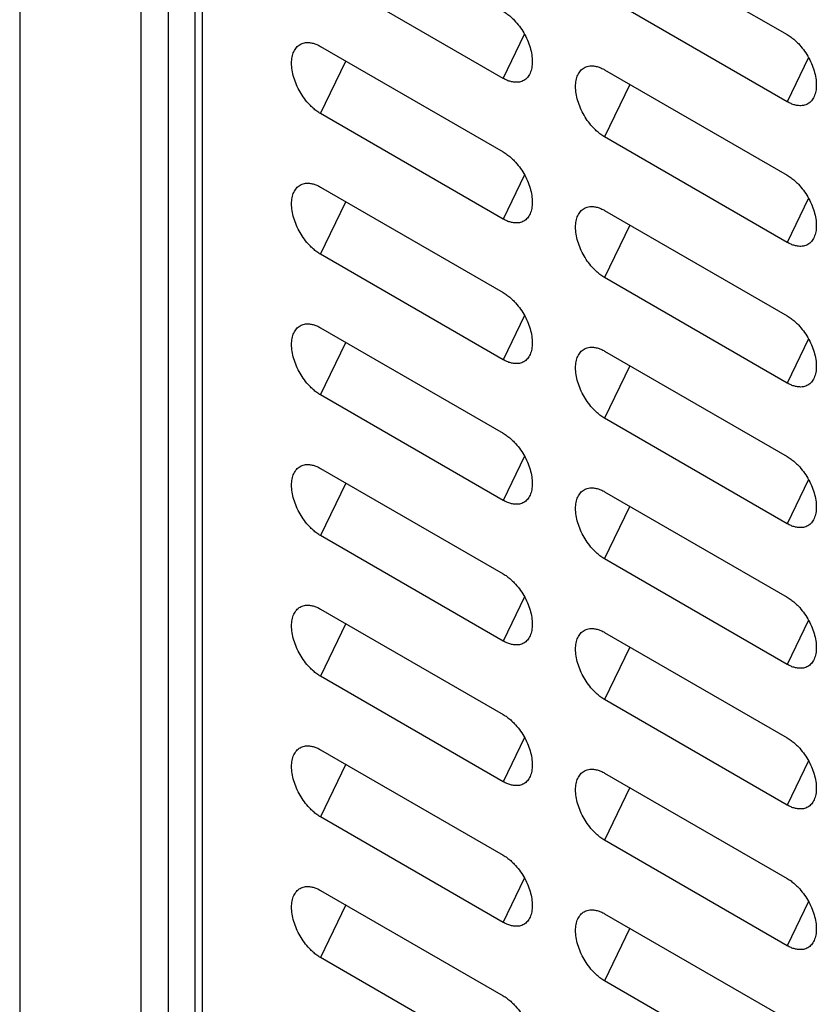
# Model space of a CAD drawing. Header units: millimetres. Extents: x 185.5 to 214.8, y 173.6 to 227.8.
# Tile 7 of 17: x 192.4 to 196.6, y 203.3 to 208.4. Entities that reach past the tile are written whole.
import ezdxf

# ---------------------------------------------------------------- set-up
doc = ezdxf.new("R2010")
doc.units = ezdxf.units.MM

msp = doc.modelspace()

# ---------------------------------------------------------------- linework, layer by layer
at = {"color": 7, "linetype": 'Continuous', "lineweight": 25}
for p, q in [((192.3914, 213.7409), (192.3914, 178.3043)), ((193.0289, 177.9491), (193.0266, 213.3744)), ((193.346, 213.3574), (193.346, 181.7534)), ((193.1681, 177.8715), (193.1705, 213.2913)), ((193.3091, 177.793), (193.3091, 213.2113)), ((195.4497, 208.889), (196.4043, 208.3381)), ((194.9193, 208.1089), (193.9647, 208.6599)), ((196.4043, 207.9869), (195.4497, 208.5378)), ((193.9647, 208.2761), (194.9193, 207.7251)), ((195.4497, 208.154), (196.4043, 207.6031)), ((194.9193, 207.374), (193.9647, 207.9249)), ((196.4043, 207.2519), (195.4497, 207.8029)), ((193.9647, 207.5411), (194.9193, 206.9901)), ((195.4497, 207.419), (196.4043, 206.8681)), ((194.9193, 206.639), (193.9647, 207.1899)), ((196.4043, 206.5169), (195.4497, 207.0679)), ((193.9647, 206.8061), (194.9193, 206.2552)), ((195.4497, 206.6841), (196.4043, 206.1331)), ((194.9193, 205.904), (193.9647, 206.4549)), ((196.4043, 205.782), (195.4497, 206.3329)), ((193.9647, 206.0711), (194.9193, 205.5202)), ((195.4497, 205.9491), (196.4043, 205.3981)), ((194.9193, 205.169), (193.9647, 205.72)), ((196.4043, 205.047), (195.4497, 205.5979)), ((193.9647, 205.3361), (194.9193, 204.7852)), ((195.4497, 205.2141), (196.4043, 204.6632)), ((194.9193, 204.434), (193.9647, 204.985)), ((196.4043, 204.312), (195.4497, 204.8629)), ((193.9647, 204.6012), (194.9193, 204.0502)), ((195.4497, 204.4791), (196.4043, 203.9282)), ((194.9193, 203.6991), (193.9647, 204.25)), ((196.4043, 203.577), (195.4497, 204.128)), ((193.9647, 203.8662), (194.9193, 203.3153)), ((195.4497, 203.7442), (196.4043, 203.1932)), ((194.9193, 202.9641), (193.9647, 203.515)), ((196.4043, 202.8421), (195.4497, 203.393))]:
    msp.add_line(p, q, dxfattribs=at)
at = {"color": 8, "linetype": 'Continuous', "lineweight": 25}
for p, q in [((194.9193, 208.1089), (195.03, 208.3394)), ((196.5149, 208.2174), (196.4043, 207.9869)), ((193.9647, 207.9249), (194.0967, 208.1999)), ((195.5817, 208.0778), (195.4497, 207.8029)), ((195.03, 207.6044), (194.9193, 207.374)), ((193.9647, 207.1899), (194.0967, 207.4649)), ((196.5149, 207.4824), (196.4043, 207.2519)), ((195.5817, 207.3429), (195.4497, 207.0679)), ((195.03, 206.8694), (194.9193, 206.639)), ((193.9647, 206.4549), (194.0967, 206.7299)), ((196.5149, 206.7474), (196.4043, 206.5169)), ((195.5817, 206.6079), (195.4497, 206.3329)), ((195.03, 206.1345), (194.9193, 205.904)), ((196.5149, 206.0124), (196.4043, 205.782)), ((194.0967, 205.9949), (193.9647, 205.72)), ((195.4497, 205.5979), (195.5817, 205.8729)), ((195.03, 205.3995), (194.9193, 205.169)), ((194.0967, 205.26), (193.9647, 204.985)), ((196.5149, 205.2775), (196.4043, 205.047)), ((195.5817, 205.1379), (195.4497, 204.8629)), ((195.03, 204.6645), (194.9193, 204.434)), ((194.0967, 204.525), (193.9647, 204.25)), ((196.5149, 204.5425), (196.4043, 204.312)), ((195.5817, 204.403), (195.4497, 204.128)), ((194.9193, 203.6991), (195.03, 203.9295)), ((194.0967, 203.79), (193.9647, 203.515)), ((196.5149, 203.8075), (196.4043, 203.577)), ((195.5817, 203.668), (195.4497, 203.393))]:
    msp.add_line(p, q, dxfattribs=at)
at = {"color": 7, "linetype": 'Continuous', "lineweight": 25}
for points, knots in [([(194.9193, 208.4601), (194.9226, 208.4581), (194.9292, 208.4541), (194.9391, 208.4473), (194.9488, 208.4397), (194.9585, 208.4315), (194.9681, 208.4226), (194.9837, 208.4067), (195.0044, 208.3822), (195.0275, 208.347), (195.0465, 208.3094), (195.0605, 208.2706), (195.0694, 208.2323), (195.0723, 208.1962), (195.0694, 208.1635), (195.0605, 208.1355), (195.0465, 208.1129), (195.0275, 208.0971), (195.0044, 208.0886), (194.9808, 208.0879), (194.9587, 208.0919), (194.9391, 208.0984), (194.9259, 208.1054), (194.9193, 208.1089)], [0, 0, 0, 0, 0.020785, 0.041484, 0.062188, 0.082986, 0.103968, 0.125218, 0.188106, 0.250083, 0.312031, 0.37502, 0.437957, 0.500032, 0.562029, 0.625044, 0.687955, 0.749981, 0.811881, 0.874846, 0.917024, 0.958504, 1, 1, 1, 1]), ([(196.4043, 208.3381), (196.4076, 208.3361), (196.4142, 208.3321), (196.424, 208.3252), (196.4337, 208.3177), (196.4434, 208.3095), (196.453, 208.3005), (196.4686, 208.2847), (196.4893, 208.2602), (196.5125, 208.225), (196.5314, 208.1873), (196.5454, 208.1486), (196.5543, 208.1103), (196.5573, 208.0742), (196.5543, 208.0415), (196.5454, 208.0135), (196.5314, 207.9909), (196.5125, 207.9751), (196.4893, 207.9666), (196.4657, 207.9658), (196.4436, 207.9699), (196.4241, 207.9764), (196.4109, 207.9834), (196.4043, 207.9869)], [0, 0, 0, 0, 0.020785, 0.041484, 0.062188, 0.082986, 0.103967, 0.125218, 0.188106, 0.250083, 0.312031, 0.37502, 0.437957, 0.500032, 0.56203, 0.625044, 0.687956, 0.749982, 0.811881, 0.874846, 0.917024, 0.958504, 1, 1, 1, 1]), ([(193.9647, 207.9249), (193.9614, 207.9269), (193.9548, 207.9309), (193.945, 207.9377), (193.9353, 207.9452), (193.9256, 207.9535), (193.916, 207.9624), (193.9004, 207.9782), (193.8797, 208.0028), (193.8566, 208.038), (193.8376, 208.0756), (193.8236, 208.1144), (193.8147, 208.1527), (193.8117, 208.1888), (193.8147, 208.2215), (193.8236, 208.2495), (193.8376, 208.2721), (193.8565, 208.2879), (193.8797, 208.2964), (193.9033, 208.2971), (193.9254, 208.2931), (193.945, 208.2866), (193.9581, 208.2796), (193.9647, 208.2761)], [0, 0, 0, 0, 0.020785, 0.041485, 0.062188, 0.082987, 0.103968, 0.125219, 0.188106, 0.250083, 0.312031, 0.37502, 0.437957, 0.500032, 0.562029, 0.625044, 0.687955, 0.749981, 0.811881, 0.874846, 0.917024, 0.958503, 1, 1, 1, 1]), ([(195.4497, 207.8029), (195.4464, 207.8048), (195.4398, 207.8088), (195.4299, 207.8157), (195.4202, 207.8232), (195.4105, 207.8314), (195.4009, 207.8404), (195.3853, 207.8562), (195.3646, 207.8807), (195.3415, 207.9159), (195.3225, 207.9536), (195.3085, 207.9923), (195.2996, 208.0306), (195.2967, 208.0667), (195.2996, 208.0994), (195.3085, 208.1274), (195.3225, 208.1501), (195.3415, 208.1658), (195.3646, 208.1743), (195.3882, 208.1751), (195.4103, 208.171), (195.4299, 208.1645), (195.4431, 208.1575), (195.4497, 208.154)], [0, 0, 0, 0, 0.020785, 0.041484, 0.062188, 0.082986, 0.103968, 0.125218, 0.188106, 0.250083, 0.312031, 0.37502, 0.437957, 0.500032, 0.562029, 0.625044, 0.687956, 0.749981, 0.811881, 0.874846, 0.917024, 0.958504, 1, 1, 1, 1]), ([(194.9193, 207.7251), (194.9226, 207.7231), (194.9292, 207.7192), (194.9391, 207.7123), (194.9488, 207.7048), (194.9585, 207.6965), (194.9681, 207.6876), (194.9837, 207.6718), (195.0044, 207.6473), (195.0275, 207.6121), (195.0465, 207.5744), (195.0605, 207.5356), (195.0694, 207.4973), (195.0723, 207.4612), (195.0694, 207.4286), (195.0605, 207.4006), (195.0465, 207.3779), (195.0275, 207.3621), (195.0044, 207.3536), (194.9808, 207.3529), (194.9587, 207.3569), (194.9391, 207.3635), (194.9259, 207.3705), (194.9193, 207.374)], [0, 0, 0, 0, 0.020785, 0.041484, 0.062188, 0.082986, 0.103968, 0.125218, 0.188106, 0.250083, 0.312031, 0.37502, 0.437957, 0.500032, 0.562029, 0.625044, 0.687955, 0.749981, 0.811881, 0.874846, 0.917024, 0.958504, 1, 1, 1, 1]), ([(196.4043, 207.6031), (196.4076, 207.6011), (196.4142, 207.5971), (196.424, 207.5902), (196.4337, 207.5827), (196.4434, 207.5745), (196.453, 207.5656), (196.4686, 207.5497), (196.4893, 207.5252), (196.5125, 207.49), (196.5314, 207.4524), (196.5454, 207.4136), (196.5543, 207.3753), (196.5573, 207.3392), (196.5543, 207.3065), (196.5454, 207.2785), (196.5314, 207.2559), (196.5125, 207.2401), (196.4893, 207.2316), (196.4657, 207.2309), (196.4436, 207.2349), (196.4241, 207.2414), (196.4109, 207.2484), (196.4043, 207.2519)], [0, 0, 0, 0, 0.020785, 0.041484, 0.062188, 0.082986, 0.103967, 0.125218, 0.188106, 0.250083, 0.312031, 0.37502, 0.437957, 0.500032, 0.56203, 0.625044, 0.687956, 0.749982, 0.811881, 0.874846, 0.917024, 0.958504, 1, 1, 1, 1]), ([(193.9647, 207.1899), (193.9614, 207.1919), (193.9548, 207.1959), (193.945, 207.2027), (193.9353, 207.2103), (193.9256, 207.2185), (193.916, 207.2274), (193.9004, 207.2433), (193.8797, 207.2678), (193.8566, 207.303), (193.8376, 207.3406), (193.8236, 207.3794), (193.8147, 207.4177), (193.8117, 207.4538), (193.8147, 207.4865), (193.8236, 207.5145), (193.8376, 207.5371), (193.8565, 207.5529), (193.8797, 207.5614), (193.9033, 207.5621), (193.9254, 207.5581), (193.945, 207.5516), (193.9581, 207.5446), (193.9647, 207.5411)], [0, 0, 0, 0, 0.020785, 0.041485, 0.062188, 0.082987, 0.103968, 0.125219, 0.188106, 0.250083, 0.312031, 0.37502, 0.437957, 0.500032, 0.562029, 0.625044, 0.687955, 0.749981, 0.811881, 0.874846, 0.917024, 0.958503, 1, 1, 1, 1]), ([(195.4497, 207.0679), (195.4464, 207.0699), (195.4398, 207.0738), (195.4299, 207.0807), (195.4202, 207.0882), (195.4105, 207.0965), (195.4009, 207.1054), (195.3853, 207.1212), (195.3646, 207.1457), (195.3415, 207.1809), (195.3225, 207.2186), (195.3085, 207.2574), (195.2996, 207.2957), (195.2967, 207.3318), (195.2996, 207.3644), (195.3085, 207.3924), (195.3225, 207.4151), (195.3415, 207.4309), (195.3646, 207.4394), (195.3882, 207.4401), (195.4103, 207.4361), (195.4299, 207.4295), (195.4431, 207.4225), (195.4497, 207.419)], [0, 0, 0, 0, 0.020785, 0.041484, 0.062188, 0.082986, 0.103968, 0.125218, 0.188106, 0.250083, 0.312031, 0.37502, 0.437957, 0.500032, 0.562029, 0.625044, 0.687956, 0.749981, 0.811881, 0.874846, 0.917024, 0.958504, 1, 1, 1, 1]), ([(194.9193, 206.9901), (194.9226, 206.9881), (194.9292, 206.9842), (194.9391, 206.9773), (194.9488, 206.9698), (194.9585, 206.9616), (194.9681, 206.9526), (194.9837, 206.9368), (195.0044, 206.9123), (195.0275, 206.8771), (195.0465, 206.8394), (195.0605, 206.8007), (195.0694, 206.7624), (195.0723, 206.7263), (195.0694, 206.6936), (195.0605, 206.6656), (195.0465, 206.6429), (195.0275, 206.6272), (195.0044, 206.6187), (194.9808, 206.6179), (194.9587, 206.622), (194.9391, 206.6285), (194.9259, 206.6355), (194.9193, 206.639)], [0, 0, 0, 0, 0.020785, 0.041484, 0.062188, 0.082986, 0.103968, 0.125218, 0.188106, 0.250083, 0.312031, 0.37502, 0.437957, 0.500032, 0.562029, 0.625044, 0.687955, 0.749981, 0.811881, 0.874846, 0.917024, 0.958504, 1, 1, 1, 1]), ([(193.9647, 206.4549), (193.9614, 206.4569), (193.9548, 206.4609), (193.945, 206.4678), (193.9353, 206.4753), (193.9256, 206.4835), (193.916, 206.4925), (193.9004, 206.5083), (193.8797, 206.5328), (193.8566, 206.568), (193.8376, 206.6057), (193.8236, 206.6444), (193.8147, 206.6827), (193.8117, 206.7188), (193.8147, 206.7515), (193.8236, 206.7795), (193.8376, 206.8021), (193.8565, 206.8179), (193.8797, 206.8264), (193.9033, 206.8271), (193.9254, 206.8231), (193.945, 206.8166), (193.9581, 206.8096), (193.9647, 206.8061)], [0, 0, 0, 0, 0.020785, 0.041485, 0.062188, 0.082987, 0.103968, 0.125219, 0.188106, 0.250083, 0.312031, 0.37502, 0.437957, 0.500032, 0.562029, 0.625044, 0.687955, 0.749981, 0.811881, 0.874846, 0.917024, 0.958503, 1, 1, 1, 1]), ([(196.4043, 206.8681), (196.4076, 206.8661), (196.4142, 206.8621), (196.424, 206.8553), (196.4337, 206.8478), (196.4434, 206.8395), (196.453, 206.8306), (196.4686, 206.8147), (196.4893, 206.7902), (196.5125, 206.755), (196.5314, 206.7174), (196.5454, 206.6786), (196.5543, 206.6403), (196.5573, 206.6042), (196.5543, 206.5715), (196.5454, 206.5435), (196.5314, 206.5209), (196.5125, 206.5051), (196.4893, 206.4966), (196.4657, 206.4959), (196.4436, 206.4999), (196.4241, 206.5064), (196.4109, 206.5134), (196.4043, 206.5169)], [0, 0, 0, 0, 0.0207849, 0.0414842, 0.062188, 0.0829861, 0.1039673, 0.125218, 0.1881056, 0.2500827, 0.3120312, 0.3750201, 0.4379572, 0.5000321, 0.5620296, 0.6250442, 0.6879556, 0.7499815, 0.8118812, 0.8748463, 0.9170243, 0.9585038, 1, 1, 1, 1]), ([(195.4497, 206.3329), (195.4464, 206.3349), (195.4398, 206.3389), (195.4299, 206.3457), (195.4202, 206.3533), (195.4105, 206.3615), (195.4009, 206.3704), (195.3853, 206.3863), (195.3646, 206.4108), (195.3415, 206.446), (195.3225, 206.4836), (195.3085, 206.5224), (195.2996, 206.5607), (195.2967, 206.5968), (195.2996, 206.6295), (195.3085, 206.6575), (195.3225, 206.6801), (195.3415, 206.6959), (195.3646, 206.7044), (195.3882, 206.7051), (195.4103, 206.7011), (195.4299, 206.6946), (195.4431, 206.6876), (195.4497, 206.6841)], [0, 0, 0, 0, 0.020785, 0.041484, 0.062188, 0.082986, 0.103968, 0.125218, 0.188106, 0.250083, 0.312031, 0.37502, 0.437957, 0.500032, 0.562029, 0.625044, 0.687956, 0.749981, 0.811881, 0.874846, 0.917024, 0.958504, 1, 1, 1, 1]), ([(194.9193, 206.2552), (194.9226, 206.2532), (194.9292, 206.2492), (194.9391, 206.2423), (194.9488, 206.2348), (194.9585, 206.2266), (194.9681, 206.2177), (194.9837, 206.2018), (195.0044, 206.1773), (195.0275, 206.1421), (195.0465, 206.1044), (195.0605, 206.0657), (195.0694, 206.0274), (195.0723, 205.9913), (195.0694, 205.9586), (195.0605, 205.9306), (195.0465, 205.908), (195.0275, 205.8922), (195.0044, 205.8837), (194.9808, 205.883), (194.9587, 205.887), (194.9391, 205.8935), (194.9259, 205.9005), (194.9193, 205.904)], [0, 0, 0, 0, 0.020785, 0.041484, 0.062188, 0.082986, 0.103968, 0.125218, 0.188106, 0.250083, 0.312031, 0.37502, 0.437957, 0.500032, 0.562029, 0.625044, 0.687955, 0.749981, 0.811881, 0.874846, 0.917024, 0.958504, 1, 1, 1, 1]), ([(196.4043, 206.1331), (196.4076, 206.1311), (196.4142, 206.1272), (196.424, 206.1203), (196.4337, 206.1128), (196.4434, 206.1045), (196.453, 206.0956), (196.4686, 206.0798), (196.4893, 206.0553), (196.5125, 206.0201), (196.5314, 205.9824), (196.5454, 205.9436), (196.5543, 205.9053), (196.5573, 205.8692), (196.5543, 205.8366), (196.5454, 205.8086), (196.5314, 205.7859), (196.5125, 205.7702), (196.4893, 205.7616), (196.4657, 205.7609), (196.4436, 205.7649), (196.4241, 205.7715), (196.4109, 205.7785), (196.4043, 205.782)], [0, 0, 0, 0, 0.020785, 0.041484, 0.062188, 0.082986, 0.103967, 0.125218, 0.188106, 0.250083, 0.312031, 0.37502, 0.437957, 0.500032, 0.56203, 0.625044, 0.687956, 0.749982, 0.811881, 0.874846, 0.917024, 0.958504, 1, 1, 1, 1]), ([(193.9647, 205.72), (193.9614, 205.722), (193.9548, 205.7259), (193.945, 205.7328), (193.9353, 205.7403), (193.9256, 205.7485), (193.916, 205.7575), (193.9004, 205.7733), (193.8797, 205.7978), (193.8566, 205.833), (193.8376, 205.8707), (193.8236, 205.9095), (193.8147, 205.9477), (193.8117, 205.9838), (193.8147, 206.0165), (193.8236, 206.0445), (193.8376, 206.0672), (193.8565, 206.0829), (193.8797, 206.0915), (193.9033, 206.0922), (193.9254, 206.0882), (193.945, 206.0816), (193.9581, 206.0746), (193.9647, 206.0711)], [0, 0, 0, 0, 0.020785, 0.041485, 0.062188, 0.082987, 0.103968, 0.125219, 0.188106, 0.250083, 0.312031, 0.37502, 0.437957, 0.500032, 0.562029, 0.625044, 0.687955, 0.749981, 0.811881, 0.874846, 0.917024, 0.958503, 1, 1, 1, 1]), ([(195.4497, 205.5979), (195.4464, 205.5999), (195.4398, 205.6039), (195.4299, 205.6108), (195.4202, 205.6183), (195.4105, 205.6265), (195.4009, 205.6354), (195.3853, 205.6513), (195.3646, 205.6758), (195.3415, 205.711), (195.3225, 205.7486), (195.3085, 205.7874), (195.2996, 205.8257), (195.2967, 205.8618), (195.2996, 205.8945), (195.3085, 205.9225), (195.3225, 205.9451), (195.3415, 205.9609), (195.3646, 205.9694), (195.3882, 205.9701), (195.4103, 205.9661), (195.4299, 205.9596), (195.4431, 205.9526), (195.4497, 205.9491)], [0, 0, 0, 0, 0.020785, 0.041484, 0.062188, 0.082986, 0.103968, 0.125218, 0.188106, 0.250083, 0.312031, 0.37502, 0.437957, 0.500032, 0.562029, 0.625044, 0.687956, 0.749981, 0.811881, 0.874846, 0.917024, 0.958504, 1, 1, 1, 1]), ([(194.9193, 205.5202), (194.9226, 205.5182), (194.9292, 205.5142), (194.9391, 205.5074), (194.9488, 205.4998), (194.9585, 205.4916), (194.9681, 205.4827), (194.9837, 205.4668), (195.0044, 205.4423), (195.0275, 205.4071), (195.0465, 205.3695), (195.0605, 205.3307), (195.0694, 205.2924), (195.0723, 205.2563), (195.0694, 205.2236), (195.0605, 205.1956), (195.0465, 205.173), (195.0275, 205.1572), (195.0044, 205.1487), (194.9808, 205.148), (194.9587, 205.152), (194.9391, 205.1585), (194.9259, 205.1655), (194.9193, 205.169)], [0, 0, 0, 0, 0.020785, 0.041484, 0.062188, 0.082986, 0.103968, 0.125218, 0.188106, 0.250083, 0.312031, 0.37502, 0.437957, 0.500032, 0.562029, 0.625044, 0.687955, 0.749981, 0.811881, 0.874846, 0.917024, 0.958504, 1, 1, 1, 1]), ([(196.4043, 205.3981), (196.4076, 205.3962), (196.4142, 205.3922), (196.424, 205.3853), (196.4337, 205.3778), (196.4434, 205.3696), (196.453, 205.3606), (196.4686, 205.3448), (196.4893, 205.3203), (196.5125, 205.2851), (196.5314, 205.2474), (196.5454, 205.2087), (196.5543, 205.1704), (196.5573, 205.1343), (196.5543, 205.1016), (196.5454, 205.0736), (196.5314, 205.0509), (196.5125, 205.0352), (196.4893, 205.0267), (196.4657, 205.0259), (196.4436, 205.03), (196.4241, 205.0365), (196.4109, 205.0435), (196.4043, 205.047)], [0, 0, 0, 0, 0.020785, 0.041484, 0.062188, 0.082986, 0.103967, 0.125218, 0.188106, 0.250083, 0.312031, 0.37502, 0.437957, 0.500032, 0.56203, 0.625044, 0.687956, 0.749982, 0.811881, 0.874846, 0.917024, 0.958504, 1, 1, 1, 1]), ([(193.9647, 204.985), (193.9614, 204.987), (193.9548, 204.9909), (193.945, 204.9978), (193.9353, 205.0053), (193.9256, 205.0136), (193.916, 205.0225), (193.9004, 205.0383), (193.8797, 205.0628), (193.8566, 205.098), (193.8376, 205.1357), (193.8236, 205.1745), (193.8147, 205.2128), (193.8117, 205.2489), (193.8147, 205.2816), (193.8236, 205.3096), (193.8376, 205.3322), (193.8565, 205.348), (193.8797, 205.3565), (193.9033, 205.3572), (193.9254, 205.3532), (193.945, 205.3466), (193.9581, 205.3396), (193.9647, 205.3361)], [0, 0, 0, 0, 0.020785, 0.041485, 0.062188, 0.082987, 0.103968, 0.125219, 0.188106, 0.250083, 0.312031, 0.37502, 0.437957, 0.500032, 0.562029, 0.625044, 0.687955, 0.749981, 0.811881, 0.874846, 0.917024, 0.958503, 1, 1, 1, 1]), ([(195.4497, 204.8629), (195.4464, 204.8649), (195.4398, 204.8689), (195.4299, 204.8758), (195.4202, 204.8833), (195.4105, 204.8915), (195.4009, 204.9005), (195.3853, 204.9163), (195.3646, 204.9408), (195.3415, 204.976), (195.3225, 205.0137), (195.3085, 205.0524), (195.2996, 205.0907), (195.2967, 205.1268), (195.2996, 205.1595), (195.3085, 205.1875), (195.3225, 205.2101), (195.3415, 205.2259), (195.3646, 205.2344), (195.3882, 205.2352), (195.4103, 205.2311), (195.4299, 205.2246), (195.4431, 205.2176), (195.4497, 205.2141)], [0, 0, 0, 0, 0.020785, 0.041484, 0.062188, 0.082986, 0.103968, 0.125218, 0.188106, 0.250083, 0.312031, 0.37502, 0.437957, 0.500032, 0.562029, 0.625044, 0.687956, 0.749981, 0.811881, 0.874846, 0.917024, 0.958504, 1, 1, 1, 1]), ([(194.9193, 204.7852), (194.9226, 204.7832), (194.9292, 204.7792), (194.9391, 204.7724), (194.9488, 204.7649), (194.9585, 204.7566), (194.9681, 204.7477), (194.9837, 204.7319), (195.0044, 204.7073), (195.0275, 204.6721), (195.0465, 204.6345), (195.0605, 204.5957), (195.0694, 204.5574), (195.0723, 204.5213), (195.0694, 204.4886), (195.0605, 204.4606), (195.0465, 204.438), (195.0275, 204.4222), (195.0044, 204.4137), (194.9808, 204.413), (194.9587, 204.417), (194.9391, 204.4235), (194.9259, 204.4305), (194.9193, 204.434)], [0, 0, 0, 0, 0.020785, 0.041484, 0.062188, 0.082986, 0.103968, 0.125218, 0.188106, 0.250083, 0.312031, 0.37502, 0.437957, 0.500032, 0.562029, 0.625044, 0.687955, 0.749981, 0.811881, 0.874846, 0.917024, 0.958504, 1, 1, 1, 1]), ([(196.4043, 204.6632), (196.4076, 204.6612), (196.4142, 204.6572), (196.424, 204.6503), (196.4337, 204.6428), (196.4434, 204.6346), (196.453, 204.6257), (196.4686, 204.6098), (196.4893, 204.5853), (196.5125, 204.5501), (196.5314, 204.5125), (196.5454, 204.4737), (196.5543, 204.4354), (196.5573, 204.3993), (196.5543, 204.3666), (196.5454, 204.3386), (196.5314, 204.316), (196.5125, 204.3002), (196.4893, 204.2917), (196.4657, 204.291), (196.4436, 204.295), (196.4241, 204.3015), (196.4109, 204.3085), (196.4043, 204.312)], [0, 0, 0, 0, 0.020785, 0.041484, 0.062188, 0.082986, 0.103967, 0.125218, 0.188106, 0.250083, 0.312031, 0.37502, 0.437957, 0.500032, 0.56203, 0.625044, 0.687956, 0.749982, 0.811881, 0.874846, 0.917024, 0.958504, 1, 1, 1, 1]), ([(193.9647, 204.25), (193.9614, 204.252), (193.9548, 204.256), (193.945, 204.2628), (193.9353, 204.2704), (193.9256, 204.2786), (193.916, 204.2875), (193.9004, 204.3034), (193.8797, 204.3279), (193.8566, 204.3631), (193.8376, 204.4007), (193.8236, 204.4395), (193.8147, 204.4778), (193.8117, 204.5139), (193.8147, 204.5466), (193.8236, 204.5746), (193.8376, 204.5972), (193.8565, 204.613), (193.8797, 204.6215), (193.9033, 204.6222), (193.9254, 204.6182), (193.945, 204.6117), (193.9581, 204.6047), (193.9647, 204.6012)], [0, 0, 0, 0, 0.020785, 0.041485, 0.062188, 0.082987, 0.103968, 0.125219, 0.188106, 0.250083, 0.312031, 0.37502, 0.437957, 0.500032, 0.562029, 0.625044, 0.687955, 0.749981, 0.811881, 0.874846, 0.917024, 0.958503, 1, 1, 1, 1]), ([(195.4497, 204.128), (195.4464, 204.13), (195.4398, 204.1339), (195.4299, 204.1408), (195.4202, 204.1483), (195.4105, 204.1566), (195.4009, 204.1655), (195.3853, 204.1813), (195.3646, 204.2058), (195.3415, 204.241), (195.3225, 204.2787), (195.3085, 204.3175), (195.2996, 204.3558), (195.2967, 204.3918), (195.2996, 204.4245), (195.3085, 204.4525), (195.3225, 204.4752), (195.3415, 204.4909), (195.3646, 204.4995), (195.3882, 204.5002), (195.4103, 204.4962), (195.4299, 204.4896), (195.4431, 204.4826), (195.4497, 204.4791)], [0, 0, 0, 0, 0.020785, 0.041484, 0.062188, 0.082986, 0.103968, 0.125218, 0.188106, 0.250083, 0.312031, 0.37502, 0.437957, 0.500032, 0.562029, 0.625044, 0.687956, 0.749981, 0.811881, 0.874846, 0.917024, 0.958504, 1, 1, 1, 1]), ([(194.9193, 204.0502), (194.9226, 204.0482), (194.9292, 204.0443), (194.9391, 204.0374), (194.9488, 204.0299), (194.9585, 204.0216), (194.9681, 204.0127), (194.9837, 203.9969), (195.0044, 203.9724), (195.0275, 203.9372), (195.0465, 203.8995), (195.0605, 203.8607), (195.0694, 203.8224), (195.0723, 203.7864), (195.0694, 203.7537), (195.0605, 203.7257), (195.0465, 203.703), (195.0275, 203.6873), (195.0044, 203.6787), (194.9808, 203.678), (194.9587, 203.682), (194.9391, 203.6886), (194.9259, 203.6956), (194.9193, 203.6991)], [0, 0, 0, 0, 0.020785, 0.041484, 0.062188, 0.082986, 0.103968, 0.125218, 0.188106, 0.250083, 0.312031, 0.37502, 0.437957, 0.500032, 0.562029, 0.625044, 0.687955, 0.749981, 0.811881, 0.874846, 0.917024, 0.958504, 1, 1, 1, 1]), ([(196.4043, 203.9282), (196.4076, 203.9262), (196.4142, 203.9222), (196.424, 203.9154), (196.4337, 203.9078), (196.4434, 203.8996), (196.453, 203.8907), (196.4686, 203.8748), (196.4893, 203.8503), (196.5125, 203.8151), (196.5314, 203.7775), (196.5454, 203.7387), (196.5543, 203.7004), (196.5573, 203.6643), (196.5543, 203.6316), (196.5454, 203.6036), (196.5314, 203.581), (196.5125, 203.5652), (196.4893, 203.5567), (196.4657, 203.556), (196.4436, 203.56), (196.4241, 203.5665), (196.4109, 203.5735), (196.4043, 203.577)], [0, 0, 0, 0, 0.020785, 0.041484, 0.062188, 0.082986, 0.103967, 0.125218, 0.188106, 0.250083, 0.312031, 0.37502, 0.437957, 0.500032, 0.56203, 0.625044, 0.687956, 0.749982, 0.811881, 0.874846, 0.917024, 0.958504, 1, 1, 1, 1]), ([(193.9647, 203.515), (193.9614, 203.517), (193.9548, 203.521), (193.945, 203.5279), (193.9353, 203.5354), (193.9256, 203.5436), (193.916, 203.5525), (193.9004, 203.5684), (193.8797, 203.5929), (193.8566, 203.6281), (193.8376, 203.6657), (193.8236, 203.7045), (193.8147, 203.7428), (193.8117, 203.7789), (193.8147, 203.8116), (193.8236, 203.8396), (193.8376, 203.8622), (193.8565, 203.878), (193.8797, 203.8865), (193.9033, 203.8872), (193.9254, 203.8832), (193.945, 203.8767), (193.9581, 203.8697), (193.9647, 203.8662)], [0, 0, 0, 0, 0.020785, 0.041485, 0.062188, 0.082987, 0.103968, 0.125219, 0.188106, 0.250083, 0.312031, 0.37502, 0.437957, 0.500032, 0.562029, 0.625044, 0.687955, 0.749981, 0.811881, 0.874846, 0.917024, 0.958503, 1, 1, 1, 1]), ([(195.4497, 203.393), (195.4464, 203.395), (195.4398, 203.399), (195.4299, 203.4058), (195.4202, 203.4133), (195.4105, 203.4216), (195.4009, 203.4305), (195.3853, 203.4463), (195.3646, 203.4709), (195.3415, 203.5061), (195.3225, 203.5437), (195.3085, 203.5825), (195.2996, 203.6208), (195.2967, 203.6569), (195.2996, 203.6896), (195.3085, 203.7176), (195.3225, 203.7402), (195.3415, 203.756), (195.3646, 203.7645), (195.3882, 203.7652), (195.4103, 203.7612), (195.4299, 203.7547), (195.4431, 203.7477), (195.4497, 203.7442)], [0, 0, 0, 0, 0.020785, 0.0414844, 0.0621882, 0.0829863, 0.1039676, 0.1252183, 0.1881057, 0.2500828, 0.3120312, 0.3750201, 0.4379572, 0.5000321, 0.5620295, 0.6250442, 0.6879555, 0.7499815, 0.8118812, 0.874846, 0.9170241, 0.9585036, 1, 1, 1, 1]), ([(194.9193, 203.3153), (194.9226, 203.3133), (194.9292, 203.3093), (194.9391, 203.3024), (194.9488, 203.2949), (194.9585, 203.2867), (194.9681, 203.2777), (194.9837, 203.2619), (195.0044, 203.2374), (195.0275, 203.2022), (195.0465, 203.1645), (195.0605, 203.1258), (195.0694, 203.0875), (195.0723, 203.0514), (195.0694, 203.0187), (195.0605, 202.9907), (195.0465, 202.9681), (195.0275, 202.9523), (195.0044, 202.9438), (194.9808, 202.943), (194.9587, 202.9471), (194.9391, 202.9536), (194.9259, 202.9606), (194.9193, 202.9641)], [0, 0, 0, 0, 0.020785, 0.0414845, 0.0621883, 0.0829864, 0.1039677, 0.1252184, 0.1881057, 0.2500828, 0.3120313, 0.3750202, 0.4379573, 0.5000321, 0.5620295, 0.6250441, 0.6879555, 0.7499815, 0.8118811, 0.8748459, 0.917024, 0.9585036, 1, 1, 1, 1])]:
    msp.add_open_spline(points, degree=3, knots=knots, dxfattribs=at)

doc.saveas('drawing.dxf')
